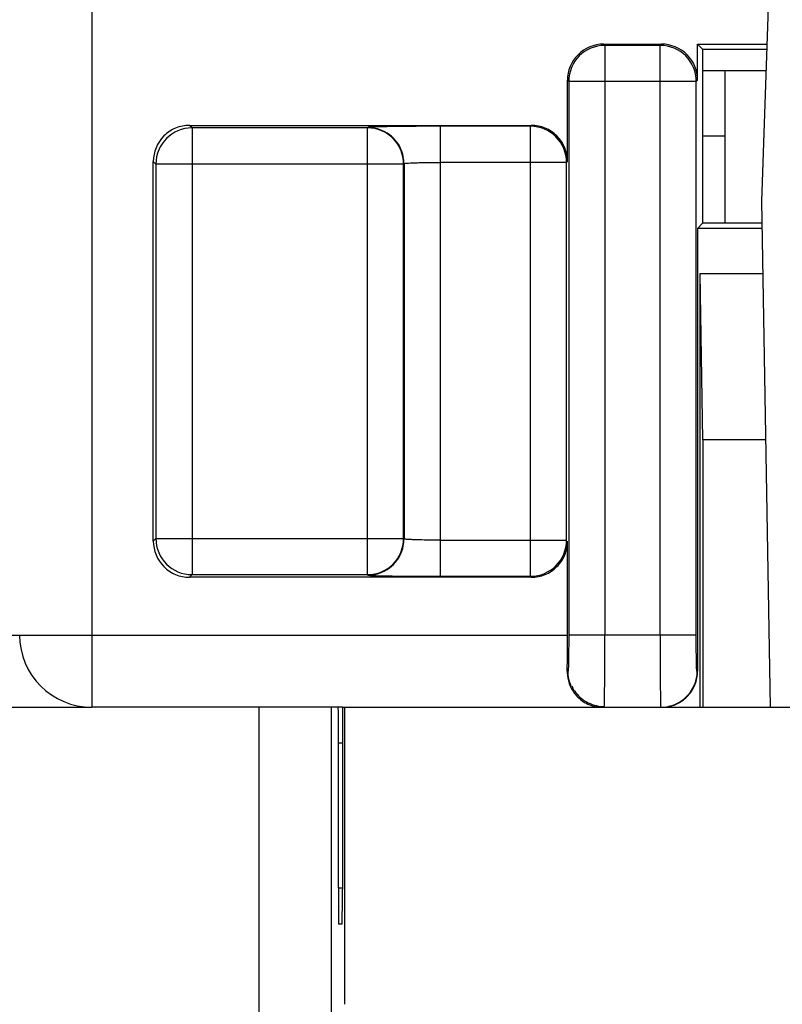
# Model space of a CAD drawing. Header units: millimetres. Extents: x 0 to 841, y 0 to 594.
# Tile 215 of 237: x 608 to 618, y 449 to 463. Entities that reach past the tile are written whole.
import ezdxf

# ---------------------------------------------------------------- set-up
doc = ezdxf.new("R2010")
doc.units = ezdxf.units.MM
doc.header["$LTSCALE"] = 46.255
doc.layers.get('0').update_dxf_attribs({"linetype": 'CONTINUOUS'})

msp = doc.modelspace()

# ---------------------------------------------------------------- linework, layer by layer
at = {"color": 9, "linetype": 'CONTINUOUS'}
for p, q in [((608.90941, 530.89595), (608.90941, 453.39595)), ((616.00308, 462.55229), (615.98541, 462.56989)), ((616.00302, 462.55229), (616.00302, 454.39595)), ((616.76786, 462.55229), (616.00308, 462.55229)), ((616.76786, 462.55229), (616.78546, 462.56989)), ((616.76788, 462.05236), (616.76788, 462.55229)), ((615.48549, 462.06997), (615.5031, 462.05236)), ((616.7673, 462.05236), (615.5031, 462.05236)), ((615.5031, 462.05236), (615.5031, 454.39595)), ((616.7673, 454.39595), (616.7673, 462.05236)), ((617.2678, 462.05228), (616.76788, 462.05236)), ((617.26664, 454.39588), (617.2678, 462.05224)), ((617.28541, 462.06984), (617.2678, 462.05224)), ((610.2943, 461.41074), (610.25918, 461.44579)), ((610.29424, 461.41074), (610.29424, 455.23101)), ((612.72035, 461.41074), (610.2943, 461.41074)), ((612.72035, 461.41074), (612.72588, 461.41627)), ((612.72037, 455.23101), (612.72037, 461.41074)), ((614.97317, 461.43343), (613.72576, 461.43342)), ((613.72576, 461.43342), (613.72576, 455.20832)), ((614.97317, 461.43343), (614.98553, 461.44579)), ((614.9732, 455.20832), (614.9732, 461.43343)), ((609.75925, 460.94587), (609.79432, 460.91081)), ((613.2203, 460.91081), (609.79432, 460.91081)), ((609.79432, 460.91081), (609.79432, 455.73094)), ((613.22584, 460.91635), (613.2203, 460.91081)), ((613.2203, 455.73094), (613.2203, 460.91081)), ((613.22584, 460.91635), (613.22584, 455.7254)), ((615.47312, 460.9335), (613.72576, 460.9335)), ((615.48549, 460.94587), (615.47312, 460.9335)), ((615.47312, 455.70825), (615.47312, 460.9335)), ((609.75925, 455.69588), (609.79432, 455.73094)), ((609.79432, 455.73094), (613.2203, 455.73094)), ((613.22584, 455.7254), (613.2203, 455.73094)), ((613.72576, 455.70825), (615.47312, 455.70825)), ((610.29427, 455.23101), (610.25921, 455.19595)), ((610.29427, 455.23101), (612.72031, 455.23101)), ((612.72031, 455.23101), (612.72591, 455.22548)), ((613.72576, 455.20832), (614.97314, 455.20832)), ((614.97314, 455.20832), (614.98557, 455.19595)), ((600.83334, 454.39595), (615.48549, 454.39595)), ((617.26664, 454.39588), (615.5031, 454.39595)), ((615.49437, 453.89595), (615.48315, 453.89595)), ((617.28417, 453.89706), (617.27529, 453.89588)), ((611.22287, 448.39922), (611.22287, 453.39835)), ((612.37363, 452.89835), (612.31887, 452.89835)), ((612.31887, 450.89834), (612.37331, 450.89834))]:
    msp.add_line(p, q, dxfattribs=at)
at = {"color": 7, "linetype": 'CONTINUOUS'}
for p, q in [((618.27677, 463.49835), (618.16851, 460.39835)), ((615.98541, 462.56989), (616.78546, 462.56989)), ((617.28541, 462.06984), (617.28549, 462.56989)), ((617.28548, 462.56989), (618.24434, 462.56989)), ((617.35941, 462.49595), (617.28548, 462.56989)), ((618.24176, 462.49595), (617.35941, 462.49595)), ((617.35941, 460.09595), (617.35941, 462.49595)), ((618.23137, 462.19835), (617.35941, 462.19835)), ((617.66351, 462.19835), (617.66351, 460.09595)), ((615.48549, 460.94587), (615.48549, 462.06997)), ((610.25918, 461.44579), (614.98553, 461.44579)), ((617.66351, 461.29835), (617.35941, 461.29835)), ((609.75925, 455.69588), (609.75925, 460.94587)), ((618.16851, 460.39835), (618.2907, 453.39835)), ((617.28503, 460.02165), (617.35933, 460.09595)), ((617.35933, 460.09595), (618.17379, 460.09595)), ((617.2851, 460.02166), (617.28417, 453.89706)), ((618.17509, 460.02165), (617.28503, 460.02165)), ((617.31927, 459.39595), (618.18601, 459.39595)), ((617.35941, 457.09595), (617.31927, 459.39595)), ((617.31927, 453.39595), (617.31927, 459.39595)), ((618.22616, 457.09595), (617.35941, 457.09595)), ((617.35941, 457.09595), (617.35941, 453.39595)), ((615.48549, 454.39595), (615.48549, 455.69588)), ((614.98557, 455.19595), (610.25921, 455.19595)), ((606.90941, 453.39835), (608.90941, 453.39835)), ((612.37588, 453.39595), (608.90941, 453.39595)), ((612.22286, 449.10269), (612.22286, 453.39835)), ((612.37588, 453.39835), (655.26114, 453.39835)), ((612.40801, 449.28783), (612.40832, 453.39835)), ((612.31887, 450.89834), (612.31887, 452.89835)), ((612.37363, 452.9158), (612.37331, 450.8809)), ((612.37105, 450.39835), (612.32105, 450.39835))]:
    msp.add_line(p, q, dxfattribs=at)
msp.add_lwpolyline([(615.5416, 453.69329), (615.54679, 453.68257), (615.55834, 453.66077), (615.57129, 453.63898), (615.58566, 453.61741), (615.6014, 453.5963), (615.61852, 453.57574), (615.63706, 453.55586), (615.65686, 453.53693), (615.67784, 453.51905), (615.69999, 453.50224), (615.72326, 453.48655), (615.74754, 453.47207), (615.77281, 453.45884), (615.79916, 453.44686), (615.82654, 453.43623), (615.85486, 453.42706), (615.88418, 453.41942), (615.91443, 453.41344), (615.9455, 453.40926), (615.97739, 453.40704), (615.99463, 453.40671)], dxfattribs=at)
at = {"color": 9, "linetype": 'CONTINUOUS'}
for centre, radius, start, end in [((616.00315, 462.0523), 0.49999, 90.011579, 179.983597), ((616.76775, 462.0523), 0.49999, 0.001993, 89.988435), ((610.29437, 460.91075), 0.49999, 90.011579, 179.983597), ((612.72024, 460.91075), 0.49999, 0.016403, 89.988421), ((614.97306, 460.93344), 0.49999, 0.016403, 89.988421), ((610.29437, 455.731), 0.49999, 180.016403, 269.988421), ((612.72024, 455.731), 0.49999, 270.011579, 359.983597), ((614.97306, 455.70831), 0.49999, 270.011579, 359.983597), ((696.87778, 454.30928), 80.11097, 179.938014, 180.4437312)]:
    msp.add_arc(centre, radius, start, end, dxfattribs=at)
at = {"color": 7, "linetype": 'CONTINUOUS'}
for centre, radius, start, end in [((615.98535, 462.07007), 0.49982, 89.993075, 135.003312), ((616.78554, 462.07007), 0.49982, 359.966053, 90.006002), ((608.90941, 454.39595), 1, 180, 270), ((563.18606, 454.39056), 52.29943, 359.458138, 0.005908), ((615.98071, 453.88824), 0.49715, 203.645641, 221.80726), ((615.97541, 453.8842), 0.49051, 221.868008, 224.174441), ((615.97378, 453.88292), 0.48844, 224.199451, 239.00098), ((615.9686, 453.87436), 0.47844, 239.004827, 264.376761)]:
    msp.add_arc(centre, radius, start, end, dxfattribs=at)
for centre, major_axis, ratio, start_param, end_param in [((615.98557, 462.06981), (0.35366, -0.35366), 0.99969546, 3.14159265, 3.92683852), ((610.25933, 460.94572), (0.35366, -0.35366), 0.99969546, 3.14159265, 3.92683852), ((614.98541, 460.94572), (-0.35366, -0.35366), 0.99969546, 2.35634678, 3.14159265), ((610.25933, 455.69603), (0.35366, 0.35366), 0.99969546, 2.35634678, 3.14159265), ((612.31669, 452.89835), (0, 0.5), 0.00436335, -1.57077341, -0.09106812), ((612.37588, 452.89835), (0, 0.5), 0.004512, 0.09053921, 1.53588974), ((612.32105, 450.89835), (0, 0.5), 0.00436335, 1.57081924, 3.14161558), ((612.37105, 450.89835), (0, 0.5), 0.004512, 3.14159265, 4.6774824)]:
    msp.add_ellipse(centre, major_axis=major_axis, ratio=ratio, start_param=start_param, end_param=end_param, dxfattribs=at)
for points, knots in [([(610.25918, 461.44579), (610.19405, 461.4458), (610.06166, 461.42271), (609.95172, 461.34543), (609.90567, 461.29938)], [0, 0, 0, 0, 0.50000104, 1, 1, 1, 1]), ([(615.33907, 461.29938), (615.29303, 461.34543), (615.18308, 461.42271), (615.05069, 461.4458), (614.98557, 461.44579)], [0, 0, 0, 0, 0.49999896, 1, 1, 1, 1]), ([(615.33907, 455.34237), (615.38512, 455.38842), (615.4624, 455.49836), (615.48549, 455.63076), (615.48549, 455.69588)], [0, 0, 0, 0, 0.49999929, 1, 1, 1, 1]), ([(609.90567, 455.34237), (609.95172, 455.29632), (610.06166, 455.21904), (610.19405, 455.19595), (610.25918, 455.19595)], [0, 0, 0, 0, 0.49999896, 1, 1, 1, 1]), ([(614.98557, 455.19595), (615.05069, 455.19595), (615.18308, 455.21904), (615.29303, 455.29632), (615.33907, 455.34237)], [0, 0, 0, 0, 0.50000104, 1, 1, 1, 1]), ([(615.48315, 453.89595), (615.48296, 453.87713), (615.48634, 453.80639), (615.50448, 453.73641), (615.5253, 453.68885)], [0, 0, 0, 0, 0.26611564, 1, 1, 1, 1]), ([(617.1377, 453.54239), (617.1841, 453.58879), (617.25907, 453.70126), (617.28478, 453.83387), (617.28464, 453.8995)], [0, 0, 0, 0, 0.49994588, 1, 1, 1, 1]), ([(616.8341, 453.39818), (616.89079, 453.4033), (617.00378, 453.43289), (617.09743, 453.50214), (617.1377, 453.54239)], [0, 0, 0, 0, 0.49995556, 1, 1, 1, 1])]:
    msp.add_open_spline(points, degree=3, knots=knots, dxfattribs=at)
at = {"color": 9, "linetype": 'CONTINUOUS'}
for points, knots in [([(613.72576, 461.43342), (613.59949, 461.43339), (613.41605, 461.4329), (613.18246, 461.43069), (613.03346, 461.42888), (612.91083, 461.42577), (612.81804, 461.42466), (612.76117, 461.41894), (612.73267, 461.41987), (612.72588, 461.41627)], [0, 0, 0, 0, 0.3786905, 0.55007686, 0.70071223, 0.82526658, 0.91882926, 0.97695618, 1, 1, 1, 1]), ([(613.07944, 461.26988), (613.01104, 461.33827), (612.88767, 461.40325), (612.75854, 461.41628), (612.72588, 461.41627)], [0, 0, 0, 0, 0.74759256, 1, 1, 1, 1]), ([(613.22597, 460.91635), (613.22596, 460.94901), (613.21285, 461.07814), (613.14785, 461.20149), (613.07944, 461.26988)], [0, 0, 0, 0, 0.25242938, 1, 1, 1, 1]), ([(613.22597, 460.91635), (613.22744, 460.91988), (613.24536, 460.91912), (613.27081, 460.92462), (613.31903, 460.92586), (613.35467, 460.92778), (613.37535, 460.9285)], [0, 0, 0, 0, 0.07630821, 0.2748647, 0.58671281, 1, 1, 1, 1]), ([(613.37535, 460.92849), (613.40045, 460.92936), (613.51723, 460.93253), (613.63406, 460.9335), (613.72576, 460.9335)], [0, 0, 0, 0, 0.21497849, 1, 1, 1, 1]), ([(613.07944, 455.37187), (613.14785, 455.44026), (613.21285, 455.56361), (613.22596, 455.69274), (613.22597, 455.7254)], [0, 0, 0, 0, 0.74757062, 1, 1, 1, 1]), ([(613.37535, 455.71325), (613.35467, 455.71396), (613.31903, 455.71589), (613.27081, 455.71713), (613.24536, 455.72263), (613.22744, 455.72187), (613.22597, 455.72539)], [0, 0, 0, 0, 0.41328719, 0.7251353, 0.92369179, 1, 1, 1, 1]), ([(613.72576, 455.70825), (613.6936, 455.70825), (613.57678, 455.70868), (613.45996, 455.71034), (613.37535, 455.71326)], [0, 0, 0, 0, 0.27529975, 1, 1, 1, 1]), ([(612.72588, 455.22548), (612.75854, 455.22546), (612.88767, 455.2385), (613.01104, 455.30348), (613.07944, 455.37187)], [0, 0, 0, 0, 0.25240744, 1, 1, 1, 1]), ([(612.72591, 455.22548), (612.73271, 455.22188), (612.76122, 455.2228), (612.8181, 455.21709), (612.9109, 455.21597), (613.03354, 455.21287), (613.18253, 455.21106), (613.4161, 455.20885), (613.59951, 455.20836), (613.72576, 455.20832)], [0, 0, 0, 0, 0.02306048, 0.08119818, 0.17477749, 0.29934129, 0.4499739, 0.62134828, 1, 1, 1, 1]), ([(615.5031, 454.39595), (615.50306, 454.33215), (615.50265, 454.21433), (615.50143, 454.07557), (615.49925, 453.98559), (615.49853, 453.94007), (615.49598, 453.91253), (615.49597, 453.89923), (615.49437, 453.89595)], [0, 0, 0, 0, 0.38264678, 0.70677204, 0.83155947, 0.92337866, 0.97814579, 1, 1, 1, 1]), ([(616.00046, 453.68879), (616.00044, 453.73931), (616.00123, 453.97503), (616.00195, 454.21075), (616.00302, 454.39595)], [0, 0, 0, 0, 0.21430399, 1, 1, 1, 1]), ([(617.27529, 453.89588), (617.27368, 453.89914), (617.27369, 453.91246), (617.27113, 453.93999), (617.27042, 453.98551), (617.26825, 454.07549), (617.26706, 454.21426), (617.26667, 454.33207), (617.26664, 454.39588)], [0, 0, 0, 0, 0.02183287, 0.07661363, 0.16844096, 0.29322249, 0.61734778, 1, 1, 1, 1]), ([(617.27529, 453.89588), (617.27528, 453.86322), (617.26219, 453.73411), (617.1972, 453.61078), (617.12881, 453.5424)], [0, 0, 0, 0, 0.25243964, 1, 1, 1, 1]), ([(615.99799, 453.48997), (615.99825, 453.50355), (615.99933, 453.57121), (615.99998, 453.63887), (616.00043, 453.69295)], [0, 0, 0, 0, 0.20075372, 1, 1, 1, 1]), ([(616.76924, 453.69211), (616.76984, 453.62379), (616.77341, 453.52597), (616.77083, 453.42739), (616.77488, 453.39788)], [0, 0, 0, 0, 0.69644943, 1, 1, 1, 1]), ([(615.99486, 453.40708), (615.99718, 453.41434), (615.99529, 453.44271), (615.99762, 453.46995), (615.99799, 453.48997)], [0, 0, 0, 0, 0.27587229, 1, 1, 1, 1])]:
    msp.add_open_spline(points, degree=3, knots=knots, dxfattribs=at)
for points in [[(615.53799, 453.69168), (615.50955, 453.75523), (615.49437, 453.82633), (615.49437, 453.89595)], [(616.82265, 453.39836), (616.93489, 453.40943), (617.04905, 453.46266), (617.12881, 453.5424)]]:
    msp.add_open_spline(points, degree=3, dxfattribs=at)

doc.saveas('drawing.dxf')
